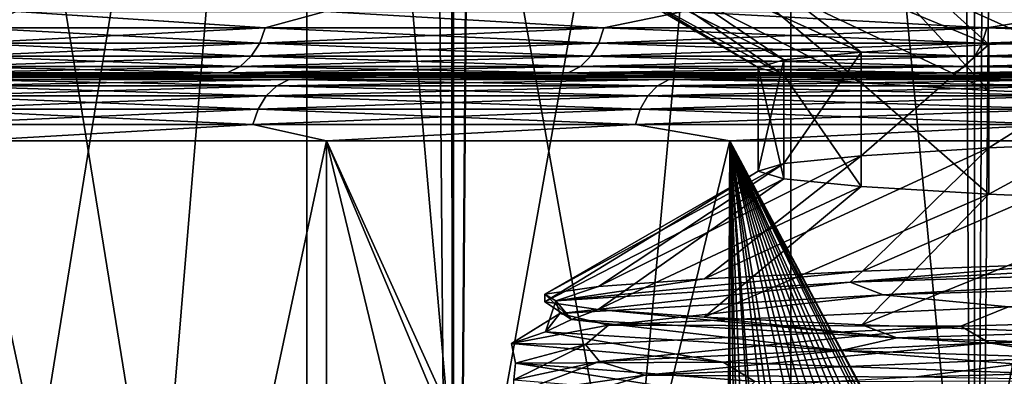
# Model space of a CAD drawing. Header units: metres. Extents: x -24 to 24, y -69 to 184.
# Tile 9 of 256: x -18.12 to -15.03, y -64.26 to -63.14. Entities that reach past the tile are written whole.
import ezdxf

# ---------------------------------------------------------------- set-up
doc = ezdxf.new("R2010")
doc.units = ezdxf.units.M
for name, color, linetype in [('149', 7, 'CONTINUOUS'), ('150', 7, 'CONTINUOUS'), ('151', 7, 'CONTINUOUS'), ('25', 7, 'CONTINUOUS'), ('27', 7, 'CONTINUOUS'), ('367', 7, 'CONTINUOUS'), ('369', 7, 'CONTINUOUS'), ('3980', 7, 'CONTINUOUS'), ('3983', 7, 'CONTINUOUS'), ('3988', 7, 'CONTINUOUS'), ('3990', 7, 'CONTINUOUS'), ('562', 2, 'CONTINUOUS'), ('570', 2, 'CONTINUOUS'), ('70', 7, 'CONTINUOUS'), ('71', 7, 'CONTINUOUS'), ('74', 7, 'CONTINUOUS'), ('75', 7, 'CONTINUOUS')]:
    doc.layers.add(name, color=color, linetype=linetype)

msp = doc.modelspace()

# ---------------------------------------------------------------- linework, layer by layer
at = {"layer": '149'}
for points in [[(-14.013143, -63.879494, 8.694906), (-15.510401, -63.962336, 5.733321), (-14.817938, -63.90359, 7.238666)], [(-13.663592, -63.904027, 9.313956), (-15.510401, -63.962336, 5.733321), (-14.013143, -63.879494, 8.694906)], [(-14.817938, -63.90359, 7.238666), (-15.510401, -63.962336, 5.733321), (-15.471904, -63.927686, 5.708745)], [(-15.510401, -63.962336, 5.733321), (-13.663592, -63.904027, 9.313956), (-15.406926, -64.00216, 6.099513)], [(-15.406926, -64.00216, 6.099513), (-13.663592, -63.904027, 9.313956), (-13.479048, -63.94396, 9.638086)], [(-15.471904, -63.927686, 5.708745), (-16.436511, -64.020646, 1.812355), (-15.968384, -63.951782, 4.120715)], [(-15.510401, -63.962336, 5.733321), (-16.436511, -64.020646, 1.812355), (-15.471904, -63.927686, 5.708745)], [(-15.406926, -64.00216, 6.099513), (-13.479048, -63.94396, 9.638086), (-15.01266, -64.039402, 7.065729)], [(-16.302324, -63.975878, 2.490742), (-16.436511, -64.020646, 1.812355), (-16.470326, -63.999974, 0.835415)], [(-15.968384, -63.951782, 4.120715), (-16.436511, -64.020646, 1.812355), (-16.302324, -63.975878, 2.490742)], [(-16.436511, -64.020646, 1.812355), (-15.510401, -63.962336, 5.733321), (-16.423655, -64.06036, 2.200222)], [(-16.423655, -64.06036, 2.200222), (-15.510401, -63.962336, 5.733321), (-15.406926, -64.00216, 6.099513)], [(-16.470326, -63.999974, 0.835415), (-16.386946, -64.078955, -2.216193), (-16.47068, -64.02407, -0.828415)], [(-16.436511, -64.020646, 1.812355), (-16.386946, -64.078955, -2.216193), (-16.470326, -63.999974, 0.835415)], [(-16.423655, -64.06036, 2.200222), (-15.406926, -64.00216, 6.099513), (-16.270191, -64.097302, 3.253517)], [(-16.270191, -64.097302, 3.253517), (-15.406926, -64.00216, 6.099513), (-15.01266, -64.039402, 7.065729)], [(-16.47068, -64.02407, -0.828415), (-16.386946, -64.078955, -2.216193), (-16.303381, -64.048166, -2.483812)], [(-16.469108, -64.11856, -1.829187), (-16.436511, -64.020646, 1.812355), (-16.423655, -64.06036, 2.200222)], [(-16.386946, -64.078955, -2.216193), (-16.436511, -64.020646, 1.812355), (-16.469108, -64.11856, -1.829187)], [(-16.270191, -64.097302, 3.253517), (-15.01266, -64.039402, 7.065729), (-15.162444, -64.100084, 6.757239)], [(-15.162444, -64.100084, 6.757239), (-15.01266, -64.039402, 7.065729), (-13.091667, -64.042085, 10.206285)], [(-15.162444, -64.100084, 6.757239), (-13.091667, -64.042085, 10.206285), (-15.073756, -64.152977, 6.934216)], [(-15.073756, -64.152977, 6.934216), (-13.091667, -64.042085, 10.206285), (-12.965478, -64.095036, 10.353639)], [(-16.575382, -64.155202, -0.749133), (-16.423655, -64.06036, 2.200222), (-16.270191, -64.097302, 3.253517)], [(-16.469108, -64.11856, -1.829187), (-16.423655, -64.06036, 2.200222), (-16.575382, -64.155202, -0.749133)], [(-16.386946, -64.078955, -2.216193), (-15.36465, -64.137265, -6.113187), (-16.303381, -64.048166, -2.483812)], [(-16.303381, -64.048166, -2.483812), (-15.36465, -64.137265, -6.113187), (-15.970134, -64.072262, -4.113928)], [(-15.970134, -64.072262, -4.113928), (-15.36465, -64.137265, -6.113187), (-15.474329, -64.096358, -5.702168)], [(-16.575382, -64.155202, -0.749133), (-16.270191, -64.097302, 3.253517), (-16.342709, -64.158082, 2.911332)], [(-15.540595, -64.17676, -5.750421), (-16.386946, -64.078955, -2.216193), (-16.469108, -64.11856, -1.829187)], [(-15.36465, -64.137265, -6.113187), (-16.386946, -64.078955, -2.216193), (-15.540595, -64.17676, -5.750421)], [(-16.342709, -64.158082, 2.911332), (-16.270191, -64.097302, 3.253517), (-15.162444, -64.100084, 6.757239)], [(-16.342709, -64.158082, 2.911332), (-15.162444, -64.100084, 6.757239), (-16.298458, -64.210919, 3.108331)], [(-16.298458, -64.210919, 3.108331), (-15.162444, -64.100084, 6.757239), (-15.073756, -64.152977, 6.934216)], [(-15.474329, -64.096358, -5.702168), (-15.36465, -64.137265, -6.113187), (-14.821013, -64.120454, -7.232367)], [(-15.073756, -64.152977, 6.934216), (-12.965478, -64.095036, 10.353639), (-14.804858, -64.196941, 7.442309)], [(-15.910369, -64.213101, -4.707934), (-16.469108, -64.11856, -1.829187), (-16.575382, -64.155202, -0.749133)], [(-15.540595, -64.17676, -5.750421), (-16.469108, -64.11856, -1.829187), (-15.910369, -64.213101, -4.707934)], [(-15.36465, -64.137265, -6.113187), (-13.430305, -64.195574, -9.647301), (-14.821013, -64.120454, -7.232367)], [(-16.563144, -64.21608, -1.105563), (-16.575382, -64.155202, -0.749133), (-16.342709, -64.158082, 2.911332)], [(-15.910369, -64.213101, -4.707934), (-16.575382, -64.155202, -0.749133), (-16.563144, -64.21608, -1.105563)], [(-16.567797, -64.26886, -0.899755), (-16.342709, -64.158082, 2.911332), (-16.298458, -64.210919, 3.108331)], [(-16.563144, -64.21608, -1.105563), (-16.342709, -64.158082, 2.911332), (-16.567797, -64.26886, -0.899755)], [(-16.298458, -64.210919, 3.108331), (-15.073756, -64.152977, 6.934216), (-16.157006, -64.254717, 3.677352)], [(-16.157006, -64.254717, 3.677352), (-15.073756, -64.152977, 6.934216), (-14.804858, -64.196941, 7.442309)], [(-13.693029, -64.234961, -9.331581), (-15.36465, -64.137265, -6.113187), (-15.540595, -64.17676, -5.750421)], [(-13.430305, -64.195574, -9.647301), (-15.36465, -64.137265, -6.113187), (-13.693029, -64.234961, -9.331581)], [(-16.157006, -64.254717, 3.677352), (-14.804858, -64.196941, 7.442309), (-15.311467, -64.260932, 6.244565)], [(-14.314078, -64.271001, -8.391166), (-15.540595, -64.17676, -5.750421), (-15.910369, -64.213101, -4.707934)], [(-13.693029, -64.234961, -9.331581), (-15.540595, -64.17676, -5.750421), (-14.314078, -64.271001, -8.391166)], [(-15.311467, -64.260932, 6.244565), (-14.804858, -64.196941, 7.442309), (-13.353405, -64.202781, 9.753061)], [(-16.567797, -64.26886, -0.899755), (-16.298458, -64.210919, 3.108331), (-16.567456, -64.312493, -0.301935)], [(-15.865985, -64.326801, -4.855099), (-16.563144, -64.21608, -1.105563), (-16.567797, -64.26886, -0.899755)], [(-16.567456, -64.312493, -0.301935), (-16.298458, -64.210919, 3.108331), (-16.157006, -64.254717, 3.677352)], [(-15.810801, -64.274079, -5.057526), (-15.910369, -64.213101, -4.707934), (-16.563144, -64.21608, -1.105563)], [(-15.810801, -64.274079, -5.057526), (-16.563144, -64.21608, -1.105563), (-15.865985, -64.326801, -4.855099)], [(-14.314078, -64.271001, -8.391166), (-15.910369, -64.213101, -4.707934), (-15.810801, -64.274079, -5.057526)], [(-15.311467, -64.260932, 6.244565), (-13.353405, -64.202781, 9.753061), (-14.581515, -64.271891, 7.703829)], [(-16.567456, -64.312493, -0.301935), (-16.157006, -64.254717, 3.677352), (-16.365546, -64.319084, 2.367392)], [(-16.365546, -64.319084, 2.367392), (-16.157006, -64.254717, 3.677352), (-15.311467, -64.260932, 6.244565)]]:
    msp.add_3dface(points, dxfattribs=at)
at = {"layer": '150'}
for points in [[(-15.527007, -62.805876, 5.557123), (-14.889909, -62.781843, 7.089442), (-14.519527, -63.190391, 6.230838)], [(-16.324678, -62.853942, 2.33976), (-16.006883, -62.829909, 3.968533), (-15.476624, -63.238782, 3.180267)], [(-16.006883, -62.829909, 3.968533), (-15.527007, -62.805876, 5.557123), (-15.075307, -63.21458, 4.730233)], [(-15.476624, -63.238782, 3.180267), (-16.006883, -62.829909, 3.968533), (-15.075307, -63.21458, 4.730233)], [(-15.075307, -63.21458, 4.730233), (-15.527007, -62.805876, 5.557123), (-14.519527, -63.190391, 6.230838)], [(-16.477172, -62.877975, 0.687294), (-16.324678, -62.853942, 2.33976), (-15.718918, -63.262969, 1.598626)], [(-15.718918, -63.262969, 1.598626), (-16.324678, -62.853942, 2.33976), (-15.476624, -63.238782, 3.180267)], [(-15.8, -63.287165), (-16.477172, -62.877975, 0.687294), (-15.718918, -63.262969, 1.598626)], [(-16.462823, -62.902008, -0.972131), (-16.477172, -62.877975, 0.687294), (-15.8, -63.287165)], [(-15.71892, -63.311361, -1.59861), (-16.462823, -62.902008, -0.972131), (-15.8, -63.287165)], [(-16.281775, -62.926041, -2.621713), (-16.462823, -62.902008, -0.972131), (-15.71892, -63.311361, -1.59861)], [(-15.476631, -63.335548, -3.180234), (-16.281775, -62.926041, -2.621713), (-15.71892, -63.311361, -1.59861)], [(-15.935862, -62.950074, -4.244747), (-16.281775, -62.926041, -2.621713), (-15.476631, -63.335548, -3.180234)], [(-15.075351, -63.359748, -4.730095), (-15.935862, -62.950074, -4.244747), (-15.476631, -63.335548, -3.180234)], [(-15.428586, -62.974107, -5.824801), (-15.935862, -62.950074, -4.244747), (-15.075351, -63.359748, -4.730095)], [(-14.519576, -63.383938, -6.230722), (-15.428586, -62.974107, -5.824801), (-15.075351, -63.359748, -4.730095)], [(-14.765084, -62.99814, -7.345874), (-15.428586, -62.974107, -5.824801), (-14.519576, -63.383938, -6.230722)]]:
    msp.add_3dface(points, dxfattribs=at)
at = {"layer": '151'}
for points in [[(-14.519538, -63.516061, 6.230812), (-15.471904, -63.927686, 5.708745), (-15.075318, -63.54025, 4.7302)], [(-14.817938, -63.90359, 7.238666), (-15.471904, -63.927686, 5.708745), (-14.519538, -63.516061, 6.230812)], [(-15.075318, -63.54025, 4.7302), (-15.968384, -63.951782, 4.120715), (-15.476627, -63.564452, 3.180252)], [(-15.471904, -63.927686, 5.708745), (-15.968384, -63.951782, 4.120715), (-15.075318, -63.54025, 4.7302)], [(-15.476627, -63.564452, 3.180252), (-16.302324, -63.975878, 2.490742), (-15.718919, -63.588639, 1.598617)], [(-15.968384, -63.951782, 4.120715), (-16.302324, -63.975878, 2.490742), (-15.476627, -63.564452, 3.180252)], [(-15.718919, -63.588639, 1.598617), (-16.470326, -63.999974, 0.835415), (-15.8, -63.612835)], [(-16.302324, -63.975878, 2.490742), (-16.470326, -63.999974, 0.835415), (-15.718919, -63.588639, 1.598617)], [(-15.8, -63.612835), (-16.47068, -64.02407, -0.828415), (-15.718919, -63.637031, -1.598616)], [(-16.470326, -63.999974, 0.835415), (-16.47068, -64.02407, -0.828415), (-15.8, -63.612835)], [(-16.47068, -64.02407, -0.828415), (-16.303381, -64.048166, -2.483812), (-15.718919, -63.637031, -1.598616)], [(-15.718919, -63.637031, -1.598616), (-16.303381, -64.048166, -2.483812), (-15.476628, -63.661218, -3.180251)], [(-16.303381, -64.048166, -2.483812), (-15.970134, -64.072262, -4.113928), (-15.476628, -63.661218, -3.180251)], [(-15.476628, -63.661218, -3.180251), (-15.970134, -64.072262, -4.113928), (-15.075319, -63.68542, -4.730197)], [(-15.970134, -64.072262, -4.113928), (-15.474329, -64.096358, -5.702168), (-15.075319, -63.68542, -4.730197)], [(-15.075319, -63.68542, -4.730197), (-15.474329, -64.096358, -5.702168), (-14.519539, -63.709609, -6.23081)], [(-15.474329, -64.096358, -5.702168), (-14.821013, -64.120454, -7.232367), (-14.519539, -63.709609, -6.23081)]]:
    msp.add_3dface(points, dxfattribs=at)
at = {"layer": '25'}
for points in [[(-19.068551, -63.317469, 9.494984), (-18.11112, -63.317469, 11.213906), (-18.308466, -63.31133, 9.438653)], [(-18.308466, -63.31133, 9.438653), (-18.11112, -63.317469, 11.213906), (-17.838625, -63.31133, 10.299105)], [(-17.838625, -63.31133, 10.299105), (-18.11112, -63.317469, 11.213906), (-17.328371, -63.31133, 11.136231)], [(-18.11112, -63.317469, 11.213906), (-16.999165, -63.317469, 12.837163), (-17.328371, -63.31133, 11.136231)], [(-17.328371, -63.31133, 11.136231), (-16.999165, -63.317469, 12.837163), (-16.778859, -63.31133, 11.948137)], [(-16.778859, -63.31133, 11.948137), (-16.999165, -63.317469, 12.837163), (-16.191336, -63.31133, 12.732978)], [(-16.999165, -63.317469, 12.837163), (-15.742179, -63.317469, 14.350893), (-16.191336, -63.31133, 12.732978)], [(-16.191336, -63.31133, 12.732978), (-15.742179, -63.317469, 14.350893), (-15.567134, -63.31133, 13.488975)], [(-15.567134, -63.31133, 13.488975), (-15.742179, -63.317469, 14.350893), (-14.907669, -63.31133, 14.214412)], [(-15.742179, -63.317469, 14.350893), (-14.350892, -63.317469, 15.742181), (-14.907669, -63.31133, 14.214412)]]:
    msp.add_3dface(points, dxfattribs=at)
at = {"layer": '27'}
for points in [[(-17.838584, -63.31133, -10.299175), (-19.068533, -63.317469, -9.49502), (-18.308432, -63.31133, -9.438718)], [(-18.111111, -63.317469, -11.21392), (-19.068533, -63.317469, -9.49502), (-17.838584, -63.31133, -10.299175)], [(-17.328327, -63.31133, -11.136301), (-18.111111, -63.317469, -11.21392), (-17.838584, -63.31133, -10.299175)], [(-16.778815, -63.31133, -11.9482), (-18.111111, -63.317469, -11.21392), (-17.328327, -63.31133, -11.136301)], [(-16.999163, -63.317469, -12.837165), (-18.111111, -63.317469, -11.21392), (-16.778815, -63.31133, -11.9482)], [(-16.191293, -63.31133, -12.733033), (-16.999163, -63.317469, -12.837165), (-16.778815, -63.31133, -11.9482)], [(-15.567092, -63.31133, -13.489023), (-16.999163, -63.317469, -12.837165), (-16.191293, -63.31133, -12.733033)], [(-15.742178, -63.317469, -14.350894), (-16.999163, -63.317469, -12.837165), (-15.567092, -63.31133, -13.489023)], [(-14.907626, -63.31133, -14.214457), (-15.742178, -63.317469, -14.350894), (-15.567092, -63.31133, -13.489023)], [(-14.214388, -63.31133, -14.907691), (-15.742178, -63.317469, -14.350894), (-14.907626, -63.31133, -14.214457)], [(-14.35089, -63.317469, -15.742183), (-15.742178, -63.317469, -14.350894), (-14.214388, -63.31133, -14.907691)]]:
    msp.add_3dface(points, dxfattribs=at)
at = {"layer": '367'}
for points in [[(-16.758269, 145.2, -17.527775), (-18.261983, -68.3, -15.955014), (-18.261983, 145.2, -15.955014)], [(-16.758269, -68.3, -17.527775), (-18.261983, -68.3, -15.955014), (-16.758269, 145.2, -17.527775)], [(-15.119628, 145.2, -18.959413), (-16.758269, -68.3, -17.527775), (-16.758269, 145.2, -17.527775)], [(-15.119628, -68.3, -18.959413), (-16.758269, -68.3, -17.527775), (-15.119628, 145.2, -18.959413)], [(-13.359252, 145.2, -20.238401), (-15.119628, -68.3, -18.959413), (-15.119628, 145.2, -18.959413)], [(-13.359252, -68.3, -20.238401), (-15.119628, -68.3, -18.959413), (-13.359252, 145.2, -20.238401)]]:
    msp.add_3dface(points, dxfattribs=at)
at = {"layer": '369'}
for points in [[(-18.809153, 72.919451, 15.306151), (-18.261983, -68.3, 15.955014), (-17.899708, 71.664852, 16.360408)], [(-18.261983, -68.3, 15.955014), (-16.758269, -68.3, 17.527775), (-17.899708, 71.664852, 16.360408)], [(-17.899708, 71.664852, 16.360408), (-16.758269, -68.3, 17.527775), (-16.877375, 70.528136, 17.413119)], [(-16.877375, 70.528136, 17.413119), (-16.758269, -68.3, 17.527775), (-15.75032, 69.513851, 18.438815)], [(-16.758269, -68.3, 17.527775), (-15.119628, -68.3, 18.959413), (-15.75032, 69.513851, 18.438815)], [(-15.75032, 69.513851, 18.438815), (-15.119628, -68.3, 18.959413), (-14.535493, 68.627185, 19.410872)], [(-15.119628, -68.3, 18.959413), (-13.359252, -68.3, 20.238401), (-14.535493, 68.627185, 19.410872)]]:
    msp.add_3dface(points, dxfattribs=at)
at = {"layer": '3980'}
for points in [[(-18.279667, -63.517461, 11.318294), (-18.279672, -68.765914, 11.318285), (-17.157362, -68.765914, 12.956655)], [(-17.157365, -63.517461, 12.956651), (-18.279667, -63.517461, 11.318294), (-17.157362, -68.765914, 12.956655)], [(-17.157365, -63.517461, 12.956651), (-17.157362, -68.765914, 12.956655), (-15.888695, -68.765914, 14.484451)], [(-15.905327, -66.500928, 14.466187), (-17.157365, -63.517461, 12.956651), (-15.888695, -68.765914, 14.484451)], [(-15.89253, -66.307666, 14.480245), (-17.157365, -63.517461, 12.956651), (-15.905327, -66.500928, 14.466187)], [(-15.888681, -63.517461, 14.484468), (-17.157365, -63.517461, 12.956651), (-15.89253, -66.307666, 14.480245)], [(-15.886943, -66.269955, 14.486374), (-15.888681, -63.517461, 14.484468), (-15.89253, -66.307666, 14.480245)], [(-15.854574, -66.122608, 14.521794), (-15.888681, -63.517461, 14.484468), (-15.886943, -66.269955, 14.486374)], [(-15.83056, -66.046366, 14.547968), (-15.888681, -63.517461, 14.484468), (-15.854574, -66.122608, 14.521794)], [(-15.792046, -65.950335, 14.589767), (-15.888681, -63.517461, 14.484468), (-15.83056, -66.046366, 14.547968)], [(-15.732472, -65.837743, 14.653987), (-15.888681, -63.517461, 14.484468), (-15.792046, -65.950335, 14.589767)], [(-15.888681, -63.517461, 14.484468), (-15.732472, -65.837743, 14.653987), (-15.712213, -65.806174, 14.675706)], [(-15.888681, -63.517461, 14.484468), (-14.653972, -65.837766, 15.732486), (-14.58984, -65.950181, 15.791978)], [(-15.888681, -63.517461, 14.484468), (-14.675575, -65.806355, 15.712336), (-14.653972, -65.837766, 15.732486)], [(-15.888681, -63.517461, 14.484468), (-14.767113, -65.697686, 15.626336), (-14.675575, -65.806355, 15.712336)], [(-15.626204, -65.697544, 14.767253), (-15.888681, -63.517461, 14.484468), (-15.712213, -65.806174, 14.675706)], [(-15.888681, -63.517461, 14.484468), (-15.324591, -65.514548, 15.080017), (-15.264709, -65.503727, 15.140629)], [(-15.888681, -63.517461, 14.484468), (-15.381733, -65.531789, 15.021727), (-15.324591, -65.514548, 15.080017)], [(-15.888681, -63.517461, 14.484468), (-15.435691, -65.55467, 14.966277), (-15.381733, -65.531789, 15.021727)], [(-15.888681, -63.517461, 14.484468), (-15.535074, -65.615645, 14.863091), (-15.435691, -65.55467, 14.966277)], [(-15.581125, -65.653479, 14.814808), (-15.888681, -63.517461, 14.484468), (-15.626204, -65.697544, 14.767253)], [(-15.888681, -63.517461, 14.484468), (-15.581125, -65.653479, 14.814808), (-15.535074, -65.615645, 14.863091)], [(-15.888681, -63.517461, 14.484468), (-14.814822, -65.653466, 15.581112), (-14.767113, -65.697686, 15.626336)], [(-15.888681, -63.517461, 14.484468), (-14.862995, -65.615713, 15.535165), (-14.814822, -65.653466, 15.581112)], [(-15.888681, -63.517461, 14.484468), (-14.96621, -65.554701, 15.435756), (-14.862995, -65.615713, 15.535165)], [(-15.888681, -63.517461, 14.484468), (-15.021676, -65.531807, 15.381783), (-14.96621, -65.554701, 15.435756)], [(-15.888681, -63.517461, 14.484468), (-15.079983, -65.514556, 15.324624), (-15.021676, -65.531807, 15.381783)], [(-15.888681, -63.517461, 14.484468), (-15.14061, -65.503729, 15.264728), (-15.079983, -65.514556, 15.324624)], [(-15.202796, -65.5, 15.202796), (-15.888681, -63.517461, 14.484468), (-15.264709, -65.503727, 15.140629)], [(-15.888681, -63.517461, 14.484468), (-15.202796, -65.5, 15.202796), (-15.14061, -65.503729, 15.264728)], [(-14.484444, -63.517461, 15.888703), (-15.888681, -63.517461, 14.484468), (-14.58984, -65.950181, 15.791978)]]:
    msp.add_3dface(points, dxfattribs=at)
at = {"layer": '3983'}
for points in [[(-17.157355, -63.517461, -12.956665), (-17.157362, -68.765914, -12.956655), (-18.279672, -68.765914, -11.318285)], [(-18.27965, -63.517461, -11.318321), (-17.157355, -63.517461, -12.956665), (-18.279672, -68.765914, -11.318285)], [(-15.888674, -63.517461, -14.484476), (-15.905327, -66.499072, -14.466187), (-17.157362, -68.765914, -12.956655)], [(-17.157355, -63.517461, -12.956665), (-15.888674, -63.517461, -14.484476), (-17.157362, -68.765914, -12.956655)], [(-15.905327, -66.499072, -14.466187), (-15.888674, -63.517461, -14.484476), (-15.892534, -66.307697, -14.480241)], [(-15.892534, -66.307697, -14.480241), (-15.888674, -63.517461, -14.484476), (-15.886645, -66.268123, -14.486702)], [(-15.829948, -66.044627, -14.548633), (-15.888674, -63.517461, -14.484476), (-15.792054, -65.950353, -14.589758)], [(-15.854585, -66.122649, -14.521781), (-15.888674, -63.517461, -14.484476), (-15.829948, -66.044627, -14.548633)], [(-15.886645, -66.268123, -14.486702), (-15.888674, -63.517461, -14.484476), (-15.854585, -66.122649, -14.521781)], [(-15.888674, -63.517461, -14.484476), (-14.484434, -63.517461, -15.888712), (-15.792054, -65.950353, -14.589758)], [(-15.792054, -65.950353, -14.589758), (-14.484434, -63.517461, -15.888712), (-15.73155, -65.83624, -14.654976)], [(-15.73155, -65.83624, -14.654976), (-14.484434, -63.517461, -15.888712), (-15.712213, -65.806174, -14.675706)], [(-15.712213, -65.806174, -14.675706), (-14.484434, -63.517461, -15.888712), (-15.626206, -65.697546, -14.767251)], [(-14.484434, -63.517461, -15.888712), (-15.579604, -65.65212, -14.816407), (-15.626206, -65.697546, -14.767251)], [(-15.579604, -65.65212, -14.816407), (-14.484434, -63.517461, -15.888712), (-15.535075, -65.615645, -14.86309)], [(-15.535075, -65.615645, -14.86309), (-14.484434, -63.517461, -15.888712), (-15.435691, -65.55467, -14.966277)], [(-14.484434, -63.517461, -15.888712), (-15.381733, -65.531789, -15.021728), (-15.435691, -65.55467, -14.966277)], [(-14.484434, -63.517461, -15.888712), (-15.324591, -65.514548, -15.080017), (-15.381733, -65.531789, -15.021728)], [(-14.484434, -63.517461, -15.888712), (-15.264709, -65.503727, -15.140629), (-15.324591, -65.514548, -15.080017)], [(-14.484434, -63.517461, -15.888712), (-15.202796, -65.5, -15.202796), (-15.264709, -65.503727, -15.140629)], [(-14.484434, -63.517461, -15.888712), (-15.14061, -65.503729, -15.264728), (-15.202796, -65.5, -15.202796)], [(-14.484434, -63.517461, -15.888712), (-15.079983, -65.514556, -15.324624), (-15.14061, -65.503729, -15.264728)], [(-14.484434, -63.517461, -15.888712), (-15.021676, -65.531808, -15.381783), (-15.079983, -65.514556, -15.324624)]]:
    msp.add_3dface(points, dxfattribs=at)
at = {"layer": '3988'}
for points in [[(-14.519527, -63.190391, 6.230838), (-14.519538, -63.516061, 6.230812), (-15.075318, -63.54025, 4.7302)], [(-15.075307, -63.21458, 4.730233), (-14.519527, -63.190391, 6.230838), (-15.075318, -63.54025, 4.7302)], [(-15.476624, -63.238782, 3.180267), (-15.476627, -63.564452, 3.180252), (-15.718919, -63.588639, 1.598617)], [(-15.718918, -63.262969, 1.598626), (-15.476624, -63.238782, 3.180267), (-15.718919, -63.588639, 1.598617)], [(-15.075307, -63.21458, 4.730233), (-15.075318, -63.54025, 4.7302), (-15.476627, -63.564452, 3.180252)], [(-15.476624, -63.238782, 3.180267), (-15.075307, -63.21458, 4.730233), (-15.476627, -63.564452, 3.180252)], [(-15.8, -63.287165), (-15.718918, -63.262969, 1.598626), (-15.8, -63.612835)], [(-15.718918, -63.262969, 1.598626), (-15.718919, -63.588639, 1.598617), (-15.8, -63.612835)]]:
    msp.add_3dface(points, dxfattribs=at)
at = {"layer": '3990'}
for points in [[(-15.8, -63.287165), (-15.8, -63.612835), (-15.718919, -63.637031, -1.598616)], [(-15.71892, -63.311361, -1.59861), (-15.8, -63.287165), (-15.718919, -63.637031, -1.598616)], [(-15.71892, -63.311361, -1.59861), (-15.718919, -63.637031, -1.598616), (-15.476628, -63.661218, -3.180251)], [(-15.476631, -63.335548, -3.180234), (-15.71892, -63.311361, -1.59861), (-15.476628, -63.661218, -3.180251)], [(-15.476631, -63.335548, -3.180234), (-15.476628, -63.661218, -3.180251), (-15.075319, -63.68542, -4.730197)], [(-15.075351, -63.359748, -4.730095), (-15.476631, -63.335548, -3.180234), (-15.075319, -63.68542, -4.730197)], [(-14.519576, -63.383938, -6.230722), (-15.075351, -63.359748, -4.730095), (-15.075319, -63.68542, -4.730197)], [(-14.519576, -63.383938, -6.230722), (-15.075319, -63.68542, -4.730197), (-14.519539, -63.709609, -6.23081)]]:
    msp.add_3dface(points, dxfattribs=at)
at = {"layer": '562'}
for points in [[(-17.925563, -67.8, -14.885033), (-18.593717, -59.3, -14.041497), (-18.593727, -67.8, -14.041486)], [(-17.218872, -67.8, -15.697147), (-18.593717, -59.3, -14.041497), (-17.925563, -67.8, -14.885033)], [(-17.218875, -59.3, -15.697141), (-18.593717, -59.3, -14.041497), (-17.218872, -67.8, -15.697147)], [(-16.475613, -67.8, -16.475563), (-17.218875, -59.3, -15.697141), (-17.218872, -67.8, -15.697147)], [(-15.697156, -67.8, -17.218865), (-17.218875, -59.3, -15.697141), (-16.475613, -67.8, -16.475563)], [(-15.697163, -59.3, -17.218857), (-17.218875, -59.3, -15.697141), (-15.697156, -67.8, -17.218865)], [(-14.885065, -67.8, -17.925536), (-15.697163, -59.3, -17.218857), (-15.697156, -67.8, -17.218865)], [(-14.041472, -67.8, -18.593737), (-15.697163, -59.3, -17.218857), (-14.885065, -67.8, -17.925536)], [(-14.04146, -59.3, -18.593747), (-15.697163, -59.3, -17.218857), (-14.041472, -67.8, -18.593737)]]:
    msp.add_3dface(points, dxfattribs=at)
at = {"layer": '570'}
for points in [[(-18.593727, -67.8, 14.041486), (-17.218875, -59.3, 15.697141), (-17.925563, -67.8, 14.885033)], [(-18.593717, -59.3, 14.041497), (-17.218875, -59.3, 15.697141), (-18.593727, -67.8, 14.041486)], [(-17.925563, -67.8, 14.885033), (-17.218875, -59.3, 15.697141), (-17.218872, -67.8, 15.697147)], [(-17.218875, -59.3, 15.697141), (-15.697163, -59.3, 17.218857), (-17.218872, -67.8, 15.697147)], [(-17.218872, -67.8, 15.697147), (-15.697163, -59.3, 17.218857), (-16.475613, -67.8, 16.475563)], [(-16.475613, -67.8, 16.475563), (-15.697163, -59.3, 17.218857), (-15.697156, -67.8, 17.218865)], [(-15.697163, -59.3, 17.218857), (-14.04146, -59.3, 18.593747), (-15.697156, -67.8, 17.218865)], [(-15.697156, -67.8, 17.218865), (-14.04146, -59.3, 18.593747), (-14.885065, -67.8, 17.925536)]]:
    msp.add_3dface(points, dxfattribs=at)
at = {"layer": '70'}
for points in [[(-18.132211, -63.111337, -9.347883), (-17.35016, -63.16282, -10.742764), (-18.267364, -63.16282, -9.096067)], [(-18.132211, -63.111337, -9.347883), (-17.161536, -63.111337, -11.029129), (-17.35016, -63.16282, -10.742764)], [(-17.161536, -63.111337, -11.029129), (-16.28493, -63.16282, -12.297808), (-17.35016, -63.16282, -10.742764)], [(-17.161536, -63.111337, -11.029129), (-16.035446, -63.111337, -12.61049), (-16.28493, -63.16282, -12.297808)], [(-16.035446, -63.111337, -12.61049), (-15.080763, -63.16282, -13.747932), (-16.28493, -63.16282, -12.297808)], [(-16.035446, -63.111337, -12.61049), (-14.764137, -63.111337, -14.077651), (-15.080763, -63.16282, -13.747932)], [(-14.764137, -63.111337, -14.077651), (-13.747932, -63.16282, -15.080763), (-15.080763, -63.16282, -13.747932)], [(-17.35016, -63.16282, -10.742764), (-18.28508, -63.210878, -9.104888), (-18.267364, -63.16282, -9.096067)], [(-17.366986, -63.210878, -10.753183), (-18.28508, -63.210878, -9.104888), (-17.35016, -63.16282, -10.742764)], [(-16.28493, -63.16282, -12.297808), (-17.366986, -63.210878, -10.753183), (-17.35016, -63.16282, -10.742764)], [(-16.300723, -63.210878, -12.309735), (-17.366986, -63.210878, -10.753183), (-16.28493, -63.16282, -12.297808)], [(-15.080763, -63.16282, -13.747932), (-16.300723, -63.210878, -12.309735), (-16.28493, -63.16282, -12.297808)], [(-15.095388, -63.210878, -13.761265), (-16.300723, -63.210878, -12.309735), (-15.080763, -63.16282, -13.747932)], [(-13.747932, -63.16282, -15.080763), (-15.095388, -63.210878, -13.761265), (-15.080763, -63.16282, -13.747932)], [(-13.761265, -63.210878, -15.095388), (-15.095388, -63.210878, -13.761265), (-13.747932, -63.16282, -15.080763)], [(-17.366986, -63.210878, -10.753183), (-18.313283, -63.252214, -9.118931), (-18.28508, -63.210878, -9.104888)], [(-17.393773, -63.252214, -10.769768), (-18.313283, -63.252214, -9.118931), (-17.366986, -63.210878, -10.753183)], [(-16.300723, -63.210878, -12.309735), (-17.393773, -63.252214, -10.769768), (-17.366986, -63.210878, -10.753183)], [(-16.325865, -63.252214, -12.328721), (-17.393773, -63.252214, -10.769768), (-16.300723, -63.210878, -12.309735)], [(-15.095388, -63.210878, -13.761265), (-16.325865, -63.252214, -12.328721), (-16.300723, -63.210878, -12.309735)], [(-15.118671, -63.252214, -13.78249), (-16.325865, -63.252214, -12.328721), (-15.095388, -63.210878, -13.761265)], [(-13.761265, -63.210878, -15.095388), (-15.118671, -63.252214, -13.78249), (-15.095388, -63.210878, -13.761265)], [(-13.78249, -63.252214, -15.118671), (-15.118671, -63.252214, -13.78249), (-13.761265, -63.210878, -15.095388)], [(-17.393773, -63.252214, -10.769768), (-18.350068, -63.284037, -9.137248), (-18.313283, -63.252214, -9.118931)], [(-17.428711, -63.284037, -10.791401), (-18.350068, -63.284037, -9.137248), (-17.393773, -63.252214, -10.769768)], [(-16.325865, -63.252214, -12.328721), (-17.428711, -63.284037, -10.791401), (-17.393773, -63.252214, -10.769768)], [(-16.358658, -63.284037, -12.353485), (-17.428711, -63.284037, -10.791401), (-16.325865, -63.252214, -12.328721)], [(-15.118671, -63.252214, -13.78249), (-16.358658, -63.284037, -12.353485), (-16.325865, -63.252214, -12.328721)], [(-15.149039, -63.284037, -13.810174), (-16.358658, -63.284037, -12.353485), (-15.118671, -63.252214, -13.78249)], [(-13.78249, -63.252214, -15.118671), (-15.149039, -63.284037, -13.810174), (-15.118671, -63.252214, -13.78249)], [(-13.810174, -63.284037, -15.149039), (-15.149039, -63.284037, -13.810174), (-13.78249, -63.252214, -15.118671)], [(-17.428711, -63.284037, -10.791401), (-18.39295, -63.304196, -9.158601), (-18.350068, -63.284037, -9.137248)], [(-17.46944, -63.304196, -10.816619), (-18.39295, -63.304196, -9.158601), (-17.428711, -63.284037, -10.791401)], [(-16.358658, -63.284037, -12.353485), (-17.46944, -63.304196, -10.816619), (-17.428711, -63.284037, -10.791401)], [(-16.396887, -63.304196, -12.382354), (-17.46944, -63.304196, -10.816619), (-16.358658, -63.284037, -12.353485)], [(-15.149039, -63.284037, -13.810174), (-16.396887, -63.304196, -12.382354), (-16.358658, -63.284037, -12.353485)], [(-15.184441, -63.304196, -13.842447), (-16.396887, -63.304196, -12.382354), (-15.149039, -63.284037, -13.810174)], [(-13.810174, -63.284037, -15.149039), (-15.184441, -63.304196, -13.842447), (-15.149039, -63.284037, -13.810174)], [(-13.842447, -63.304196, -15.184441), (-15.184441, -63.304196, -13.842447), (-13.810174, -63.284037, -15.149039)], [(-17.46944, -63.304196, -10.816619), (-18.308432, -63.31133, -9.438718), (-18.39295, -63.304196, -9.158601)], [(-17.838584, -63.31133, -10.299175), (-18.308432, -63.31133, -9.438718), (-17.46944, -63.304196, -10.816619)], [(-17.328327, -63.31133, -11.136301), (-17.838584, -63.31133, -10.299175), (-17.46944, -63.304196, -10.816619)], [(-16.396887, -63.304196, -12.382354), (-17.328327, -63.31133, -11.136301), (-17.46944, -63.304196, -10.816619)], [(-16.778815, -63.31133, -11.9482), (-17.328327, -63.31133, -11.136301), (-16.396887, -63.304196, -12.382354)], [(-16.191293, -63.31133, -12.733033), (-16.778815, -63.31133, -11.9482), (-16.396887, -63.304196, -12.382354)], [(-15.184441, -63.304196, -13.842447), (-16.191293, -63.31133, -12.733033), (-16.396887, -63.304196, -12.382354)], [(-15.567092, -63.31133, -13.489023), (-16.191293, -63.31133, -12.733033), (-15.184441, -63.304196, -13.842447)], [(-14.907626, -63.31133, -14.214457), (-15.567092, -63.31133, -13.489023), (-15.184441, -63.304196, -13.842447)], [(-13.842447, -63.304196, -15.184441), (-14.907626, -63.31133, -14.214457), (-15.184441, -63.304196, -13.842447)]]:
    msp.add_3dface(points, dxfattribs=at)
at = {"layer": '71'}
for points in [[(-18.132233, -63.111337, 9.34784), (-18.267364, -63.16282, 9.096067), (-17.35016, -63.16282, 10.742764)], [(-17.161566, -63.111337, 11.029081), (-18.132233, -63.111337, 9.34784), (-17.35016, -63.16282, 10.742764)], [(-17.161566, -63.111337, 11.029081), (-17.35016, -63.16282, 10.742764), (-16.28493, -63.16282, 12.297808)], [(-16.035478, -63.111337, 12.61045), (-17.161566, -63.111337, 11.029081), (-16.28493, -63.16282, 12.297808)], [(-16.035478, -63.111337, 12.61045), (-16.28493, -63.16282, 12.297808), (-15.080763, -63.16282, 13.747932)], [(-14.764166, -63.111337, 14.077621), (-16.035478, -63.111337, 12.61045), (-15.080763, -63.16282, 13.747932)], [(-14.764166, -63.111337, 14.077621), (-15.080763, -63.16282, 13.747932), (-13.747932, -63.16282, 15.080763)], [(-18.28508, -63.210878, 9.104888), (-17.366986, -63.210878, 10.753183), (-18.267364, -63.16282, 9.096067)], [(-18.267364, -63.16282, 9.096067), (-17.366986, -63.210878, 10.753183), (-17.35016, -63.16282, 10.742764)], [(-17.366986, -63.210878, 10.753183), (-16.300723, -63.210878, 12.309735), (-17.35016, -63.16282, 10.742764)], [(-17.35016, -63.16282, 10.742764), (-16.300723, -63.210878, 12.309735), (-16.28493, -63.16282, 12.297808)], [(-16.300723, -63.210878, 12.309735), (-15.095388, -63.210878, 13.761265), (-16.28493, -63.16282, 12.297808)], [(-16.28493, -63.16282, 12.297808), (-15.095388, -63.210878, 13.761265), (-15.080763, -63.16282, 13.747932)], [(-15.095388, -63.210878, 13.761265), (-13.761265, -63.210878, 15.095388), (-15.080763, -63.16282, 13.747932)], [(-15.080763, -63.16282, 13.747932), (-13.761265, -63.210878, 15.095388), (-13.747932, -63.16282, 15.080763)], [(-18.313283, -63.252214, 9.118931), (-17.393773, -63.252214, 10.769768), (-18.28508, -63.210878, 9.104888)], [(-18.28508, -63.210878, 9.104888), (-17.393773, -63.252214, 10.769768), (-17.366986, -63.210878, 10.753183)], [(-17.393773, -63.252214, 10.769768), (-16.325865, -63.252214, 12.328721), (-17.366986, -63.210878, 10.753183)], [(-17.366986, -63.210878, 10.753183), (-16.325865, -63.252214, 12.328721), (-16.300723, -63.210878, 12.309735)], [(-16.325865, -63.252214, 12.328721), (-15.118671, -63.252214, 13.78249), (-16.300723, -63.210878, 12.309735)], [(-16.300723, -63.210878, 12.309735), (-15.118671, -63.252214, 13.78249), (-15.095388, -63.210878, 13.761265)], [(-15.118671, -63.252214, 13.78249), (-13.78249, -63.252214, 15.118671), (-15.095388, -63.210878, 13.761265)], [(-15.095388, -63.210878, 13.761265), (-13.78249, -63.252214, 15.118671), (-13.761265, -63.210878, 15.095388)], [(-18.350068, -63.284037, 9.137248), (-17.428711, -63.284037, 10.791401), (-18.313283, -63.252214, 9.118931)], [(-18.313283, -63.252214, 9.118931), (-17.428711, -63.284037, 10.791401), (-17.393773, -63.252214, 10.769768)], [(-17.428711, -63.284037, 10.791401), (-16.358658, -63.284037, 12.353485), (-17.393773, -63.252214, 10.769768)], [(-17.393773, -63.252214, 10.769768), (-16.358658, -63.284037, 12.353485), (-16.325865, -63.252214, 12.328721)], [(-16.358658, -63.284037, 12.353485), (-15.149039, -63.284037, 13.810174), (-16.325865, -63.252214, 12.328721)], [(-16.325865, -63.252214, 12.328721), (-15.149039, -63.284037, 13.810174), (-15.118671, -63.252214, 13.78249)], [(-15.149039, -63.284037, 13.810174), (-13.810174, -63.284037, 15.149039), (-15.118671, -63.252214, 13.78249)], [(-15.118671, -63.252214, 13.78249), (-13.810174, -63.284037, 15.149039), (-13.78249, -63.252214, 15.118671)], [(-18.39295, -63.304196, 9.158601), (-17.46944, -63.304196, 10.816619), (-18.350068, -63.284037, 9.137248)], [(-18.350068, -63.284037, 9.137248), (-17.46944, -63.304196, 10.816619), (-17.428711, -63.284037, 10.791401)], [(-17.46944, -63.304196, 10.816619), (-16.396887, -63.304196, 12.382354), (-17.428711, -63.284037, 10.791401)], [(-17.428711, -63.284037, 10.791401), (-16.396887, -63.304196, 12.382354), (-16.358658, -63.284037, 12.353485)], [(-16.396887, -63.304196, 12.382354), (-15.184441, -63.304196, 13.842447), (-16.358658, -63.284037, 12.353485)], [(-16.358658, -63.284037, 12.353485), (-15.184441, -63.304196, 13.842447), (-15.149039, -63.284037, 13.810174)], [(-15.184441, -63.304196, 13.842447), (-13.842447, -63.304196, 15.184441), (-15.149039, -63.284037, 13.810174)], [(-15.149039, -63.284037, 13.810174), (-13.842447, -63.304196, 15.184441), (-13.810174, -63.284037, 15.149039)], [(-18.39295, -63.304196, 9.158601), (-17.838625, -63.31133, 10.299105), (-17.46944, -63.304196, 10.816619)], [(-18.308466, -63.31133, 9.438653), (-17.838625, -63.31133, 10.299105), (-18.39295, -63.304196, 9.158601)], [(-17.838625, -63.31133, 10.299105), (-17.328371, -63.31133, 11.136231), (-17.46944, -63.304196, 10.816619)], [(-17.46944, -63.304196, 10.816619), (-16.778859, -63.31133, 11.948137), (-16.396887, -63.304196, 12.382354)], [(-17.328371, -63.31133, 11.136231), (-16.778859, -63.31133, 11.948137), (-17.46944, -63.304196, 10.816619)], [(-16.778859, -63.31133, 11.948137), (-16.191336, -63.31133, 12.732978), (-16.396887, -63.304196, 12.382354)], [(-16.396887, -63.304196, 12.382354), (-15.567134, -63.31133, 13.488975), (-15.184441, -63.304196, 13.842447)], [(-16.191336, -63.31133, 12.732978), (-15.567134, -63.31133, 13.488975), (-16.396887, -63.304196, 12.382354)], [(-15.567134, -63.31133, 13.488975), (-14.907669, -63.31133, 14.214412), (-15.184441, -63.304196, 13.842447)], [(-15.184441, -63.304196, 13.842447), (-14.214435, -63.31133, 14.907647), (-13.842447, -63.304196, 15.184441)], [(-14.907669, -63.31133, 14.214412), (-14.214435, -63.31133, 14.907647), (-15.184441, -63.304196, 13.842447)]]:
    msp.add_3dface(points, dxfattribs=at)
at = {"layer": '74'}
for points in [[(-19.068533, -63.317469, -9.49502), (-18.111111, -63.317469, -11.21392), (-18.330428, -63.324602, -10.951921)], [(-17.274913, -63.324602, -12.550959), (-18.371552, -63.344762, -10.976491), (-18.330428, -63.324602, -10.951921)], [(-17.313668, -63.344762, -12.579116), (-18.371552, -63.344762, -10.976491), (-17.274913, -63.324602, -12.550959)], [(-18.111111, -63.317469, -11.21392), (-17.274913, -63.324602, -12.550959), (-18.330428, -63.324602, -10.951921)], [(-18.111111, -63.317469, -11.21392), (-16.999163, -63.317469, -12.837165), (-17.274913, -63.324602, -12.550959)], [(-16.08031, -63.324602, -14.048944), (-17.313668, -63.344762, -12.579116), (-17.274913, -63.324602, -12.550959)], [(-16.116385, -63.344762, -14.080462), (-17.313668, -63.344762, -12.579116), (-16.08031, -63.324602, -14.048944)], [(-16.999163, -63.317469, -12.837165), (-16.08031, -63.324602, -14.048944), (-17.274913, -63.324602, -12.550959)], [(-16.999163, -63.317469, -12.837165), (-15.742178, -63.317469, -14.350894), (-16.08031, -63.324602, -14.048944)], [(-14.756238, -63.324602, -15.433815), (-16.116385, -63.344762, -14.080462), (-16.08031, -63.324602, -14.048944)], [(-14.789343, -63.344762, -15.46844), (-16.116385, -63.344762, -14.080462), (-14.756238, -63.324602, -15.433815)], [(-15.742178, -63.317469, -14.350894), (-14.756238, -63.324602, -15.433815), (-16.08031, -63.324602, -14.048944)], [(-15.742178, -63.317469, -14.350894), (-14.35089, -63.317469, -15.742183), (-14.756238, -63.324602, -15.433815)], [(-17.313668, -63.344762, -12.579116), (-18.406828, -63.376584, -10.997568), (-18.371552, -63.344762, -10.976491)], [(-17.346913, -63.376584, -12.60327), (-18.406828, -63.376584, -10.997568), (-17.313668, -63.344762, -12.579116)], [(-16.116385, -63.344762, -14.080462), (-17.346913, -63.376584, -12.60327), (-17.313668, -63.344762, -12.579116)], [(-16.147331, -63.376584, -14.107498), (-17.346913, -63.376584, -12.60327), (-16.116385, -63.344762, -14.080462)], [(-14.789343, -63.344762, -15.46844), (-16.147331, -63.376584, -14.107498), (-16.116385, -63.344762, -14.080462)], [(-14.81774, -63.376584, -15.498141), (-16.147331, -63.376584, -14.107498), (-14.789343, -63.344762, -15.46844)], [(-17.346913, -63.376584, -12.60327), (-18.433874, -63.41792, -11.013727), (-18.406828, -63.376584, -10.997568)], [(-17.372402, -63.41792, -12.621789), (-18.433874, -63.41792, -11.013727), (-17.346913, -63.376584, -12.60327)], [(-16.147331, -63.376584, -14.107498), (-17.372402, -63.41792, -12.621789), (-17.346913, -63.376584, -12.60327)], [(-16.171057, -63.41792, -14.128227), (-17.372402, -63.41792, -12.621789), (-16.147331, -63.376584, -14.107498)], [(-14.81774, -63.376584, -15.498141), (-16.171057, -63.41792, -14.128227), (-16.147331, -63.376584, -14.107498)], [(-14.839513, -63.41792, -15.520913), (-16.171057, -63.41792, -14.128227), (-14.81774, -63.376584, -15.498141)], [(-17.372402, -63.41792, -12.621789), (-18.450863, -63.465979, -11.023878), (-18.433874, -63.41792, -11.013727)], [(-17.388413, -63.465979, -12.633421), (-18.450863, -63.465979, -11.023878), (-17.372402, -63.41792, -12.621789)], [(-16.171057, -63.41792, -14.128227), (-17.388413, -63.465979, -12.633421), (-17.372402, -63.41792, -12.621789)], [(-16.185961, -63.465979, -14.141248), (-17.388413, -63.465979, -12.633421), (-16.171057, -63.41792, -14.128227)], [(-14.839513, -63.41792, -15.520913), (-16.185961, -63.465979, -14.141248), (-16.171057, -63.41792, -14.128227)], [(-14.853189, -63.465979, -15.535218), (-16.185961, -63.465979, -14.141248), (-14.839513, -63.41792, -15.520913)], [(-17.388413, -63.465979, -12.633421), (-18.27965, -63.517461, -11.318321), (-18.450863, -63.465979, -11.023878)], [(-17.157355, -63.517461, -12.956665), (-18.27965, -63.517461, -11.318321), (-17.388413, -63.465979, -12.633421)], [(-16.185961, -63.465979, -14.141248), (-17.157355, -63.517461, -12.956665), (-17.388413, -63.465979, -12.633421)], [(-15.888674, -63.517461, -14.484476), (-17.157355, -63.517461, -12.956665), (-16.185961, -63.465979, -14.141248)], [(-14.853189, -63.465979, -15.535218), (-15.888674, -63.517461, -14.484476), (-16.185961, -63.465979, -14.141248)], [(-14.484434, -63.517461, -15.888712), (-15.888674, -63.517461, -14.484476), (-14.853189, -63.465979, -15.535218)]]:
    msp.add_3dface(points, dxfattribs=at)
at = {"layer": '75'}
for points in [[(-18.11112, -63.317469, 11.213906), (-19.068551, -63.317469, 9.494984), (-18.330428, -63.324602, 10.951921)], [(-18.371552, -63.344762, 10.976491), (-17.313668, -63.344762, 12.579116), (-18.330428, -63.324602, 10.951921)], [(-18.11112, -63.317469, 11.213906), (-18.330428, -63.324602, 10.951921), (-17.274913, -63.324602, 12.550959)], [(-18.330428, -63.324602, 10.951921), (-17.313668, -63.344762, 12.579116), (-17.274913, -63.324602, 12.550959)], [(-16.999165, -63.317469, 12.837163), (-18.11112, -63.317469, 11.213906), (-17.274913, -63.324602, 12.550959)], [(-17.313668, -63.344762, 12.579116), (-16.116385, -63.344762, 14.080462), (-17.274913, -63.324602, 12.550959)], [(-16.999165, -63.317469, 12.837163), (-17.274913, -63.324602, 12.550959), (-16.08031, -63.324602, 14.048944)], [(-17.274913, -63.324602, 12.550959), (-16.116385, -63.344762, 14.080462), (-16.08031, -63.324602, 14.048944)], [(-15.742179, -63.317469, 14.350893), (-16.999165, -63.317469, 12.837163), (-16.08031, -63.324602, 14.048944)], [(-16.116385, -63.344762, 14.080462), (-14.789343, -63.344762, 15.46844), (-16.08031, -63.324602, 14.048944)], [(-15.742179, -63.317469, 14.350893), (-16.08031, -63.324602, 14.048944), (-14.756238, -63.324602, 15.433815)], [(-16.08031, -63.324602, 14.048944), (-14.789343, -63.344762, 15.46844), (-14.756238, -63.324602, 15.433815)], [(-14.350892, -63.317469, 15.742181), (-15.742179, -63.317469, 14.350893), (-14.756238, -63.324602, 15.433815)], [(-18.406828, -63.376584, 10.997568), (-17.346913, -63.376584, 12.60327), (-18.371552, -63.344762, 10.976491)], [(-18.371552, -63.344762, 10.976491), (-17.346913, -63.376584, 12.60327), (-17.313668, -63.344762, 12.579116)], [(-17.346913, -63.376584, 12.60327), (-16.147331, -63.376584, 14.107498), (-17.313668, -63.344762, 12.579116)], [(-17.313668, -63.344762, 12.579116), (-16.147331, -63.376584, 14.107498), (-16.116385, -63.344762, 14.080462)], [(-16.147331, -63.376584, 14.107498), (-14.81774, -63.376584, 15.498141), (-16.116385, -63.344762, 14.080462)], [(-16.116385, -63.344762, 14.080462), (-14.81774, -63.376584, 15.498141), (-14.789343, -63.344762, 15.46844)], [(-18.433874, -63.41792, 11.013727), (-17.372402, -63.41792, 12.621789), (-18.406828, -63.376584, 10.997568)], [(-18.406828, -63.376584, 10.997568), (-17.372402, -63.41792, 12.621789), (-17.346913, -63.376584, 12.60327)], [(-17.372402, -63.41792, 12.621789), (-16.171057, -63.41792, 14.128227), (-17.346913, -63.376584, 12.60327)], [(-17.346913, -63.376584, 12.60327), (-16.171057, -63.41792, 14.128227), (-16.147331, -63.376584, 14.107498)], [(-16.171057, -63.41792, 14.128227), (-14.839513, -63.41792, 15.520913), (-16.147331, -63.376584, 14.107498)], [(-16.147331, -63.376584, 14.107498), (-14.839513, -63.41792, 15.520913), (-14.81774, -63.376584, 15.498141)], [(-18.450863, -63.465979, 11.023878), (-17.388413, -63.465979, 12.633421), (-18.433874, -63.41792, 11.013727)], [(-18.433874, -63.41792, 11.013727), (-17.388413, -63.465979, 12.633421), (-17.372402, -63.41792, 12.621789)], [(-17.388413, -63.465979, 12.633421), (-16.185961, -63.465979, 14.141248), (-17.372402, -63.41792, 12.621789)], [(-17.372402, -63.41792, 12.621789), (-16.185961, -63.465979, 14.141248), (-16.171057, -63.41792, 14.128227)], [(-16.185961, -63.465979, 14.141248), (-14.853189, -63.465979, 15.535218), (-16.171057, -63.41792, 14.128227)], [(-16.171057, -63.41792, 14.128227), (-14.853189, -63.465979, 15.535218), (-14.839513, -63.41792, 15.520913)], [(-18.450863, -63.465979, 11.023878), (-18.279667, -63.517461, 11.318294), (-17.388413, -63.465979, 12.633421)], [(-18.279667, -63.517461, 11.318294), (-17.157365, -63.517461, 12.956651), (-17.388413, -63.465979, 12.633421)], [(-17.388413, -63.465979, 12.633421), (-17.157365, -63.517461, 12.956651), (-16.185961, -63.465979, 14.141248)], [(-17.157365, -63.517461, 12.956651), (-15.888681, -63.517461, 14.484468), (-16.185961, -63.465979, 14.141248)], [(-16.185961, -63.465979, 14.141248), (-15.888681, -63.517461, 14.484468), (-14.853189, -63.465979, 15.535218)], [(-15.888681, -63.517461, 14.484468), (-14.484444, -63.517461, 15.888703), (-14.853189, -63.465979, 15.535218)]]:
    msp.add_3dface(points, dxfattribs=at)

doc.saveas('drawing.dxf')
